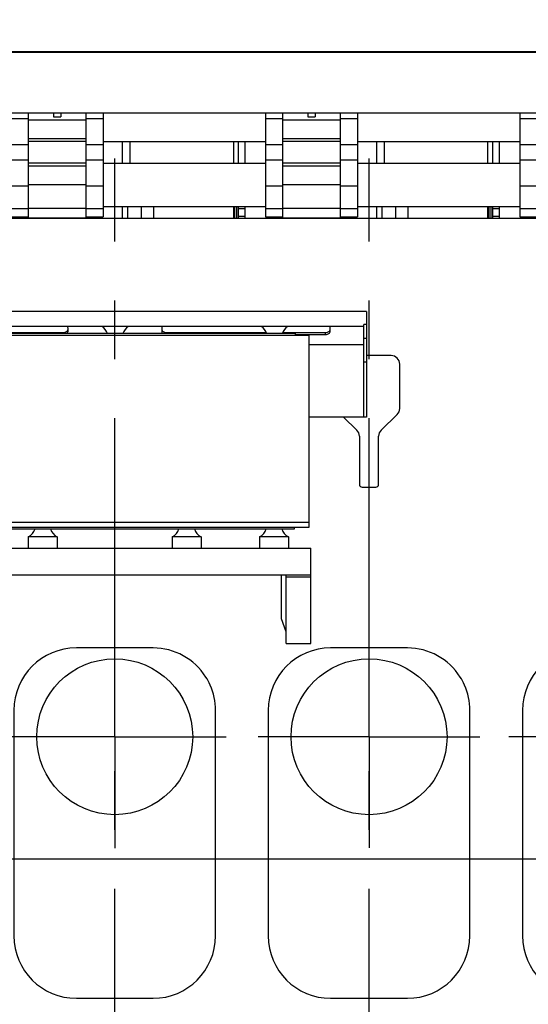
# Model space of a CAD drawing. Header units: millimetres. Extents: x 0 to 1189, y 0 to 841.
# Tile 63 of 136: x 471 to 514, y 593 to 675. Entities that reach past the tile are written whole.
import ezdxf
from ezdxf.enums import TextEntityAlignment as Align

# ---------------------------------------------------------------- set-up
doc = ezdxf.new("R2010")
doc.units = ezdxf.units.MM
doc.header["$LTSCALE"] = 65.395
doc.linetypes.add('CENTER', pattern=[0.6, 0.375, -0.075, 0.075, -0.075])
doc.layers.get('0').update_dxf_attribs({"linetype": 'CONTINUOUS'})
for name, color, linetype in [('0006_994800_80_SIMPLE1_X_PBL165', 7, 'CONTINUOUS'), ('1907_060000_TLKGS_KGS_V_ABL4', 7, 'CONTINUOUS'), ('1907_061000_TLKGS_KGS_V_ABL34', 7, 'CONTINUOUS'), ('1907_765000_04_SIMPLE_A_ABL122', 7, 'CONTINUOUS'), ('1907_884500_18_SIMPLE1_A#AF0_ABL162', 7, 'CONTINUOUS'), ('1907_884500_18_SIMPLE1_T1_A_PBL164', 7, 'CONTINUOUS'), ('1907_884500_18_SIMPLE1_T2_A_PBL163', 7, 'CONTINUOUS'), ('1937_150000_00_SKL_PBL161', 7, 'CONTINUOUS'), ('1997_000000_TLKGS_MARKETING_ABL3', 7, 'CONTINUOUS'), ('1997_030000_TLKGS_V_ABL10', 7, 'CONTINUOUS'), ('1997_100000_TLKGS_V_ABL132', 7, 'CONTINUOUS'), ('1997_111000_12_SIMPLE1_D_ABL135', 7, 'CONTINUOUS'), ('1997_111000_12_SIMPLE1_T1_D_PBL136', 7, 'CONTINUOUS'), ('1997_111000_12_SIMPLE1_T2_D_PBL166', 7, 'CONTINUOUS'), ('1997_111000_12_SIMPLE1_T2_D_PBL175', 7, 'CONTINUOUS'), ('1997_111000_12_SIMPLE1_T2_D_PBL184', 7, 'CONTINUOUS'), ('1997_111200_08_SIMPLE1_A_ABL140', 7, 'CONTINUOUS'), ('1997_111200_08_SIMPLE1_T6_A_PBL168', 7, 'CONTINUOUS'), ('1997_111200_08_SIMPLE1_T6_A_PBL177', 7, 'CONTINUOUS'), ('1997_111200_08_SIMPLE1_T6_A_PBL186', 7, 'CONTINUOUS'), ('1997_171000_05_SIMPLE1_A_ABL247', 7, 'CONTINUOUS'), ('1997_171000_05_SIMPLE1_T1_A_PBL250', 7, 'CONTINUOUS'), ('1997_700000_TLKGS_V_ABL16', 7, 'CONTINUOUS'), ('1997_727000_11_SIMPLE1_B_ABL17', 7, 'CONTINUOUS'), ('1997_727000_11_SIMPLE1_T1_B_PBL18', 7, 'CONTINUOUS'), ('1997_800000_TLKGS_V_ABL11', 7, 'CONTINUOUS'), ('1997_832000_08_SIMPLE1_T2_X_PBL169', 7, 'CONTINUOUS'), ('1997_832000_08_SIMPLE1_T2_X_PBL178', 7, 'CONTINUOUS'), ('1997_832000_08_SIMPLE1_T3_X_PBL167', 7, 'CONTINUOUS'), ('1997_832000_08_SIMPLE1_T3_X_PBL172', 7, 'CONTINUOUS'), ('1997_832000_08_SIMPLE1_T3_X_PBL176', 7, 'CONTINUOUS'), ('1997_832000_08_SIMPLE1_T3_X_PBL181', 7, 'CONTINUOUS'), ('1997_832000_08_SIMPLE1_T3_X_PBL185', 7, 'CONTINUOUS'), ('1997_832000_08_SIMPLE1_T5_X_PBL252', 7, 'CONTINUOUS'), ('1997_832000_08_SIMPLE1_T5_X_PBL253', 7, 'CONTINUOUS'), ('1997_832000_08_SIMPLE1_X_ABL154', 7, 'CONTINUOUS'), ('9M32C_GENSET_GENERATOR_ABL206', 7, 'CONTINUOUS'), ('9M32C_GENSET_GENERATOR_T1_PBL207', 7, 'CONTINUOUS'), ('new_view_9_VBL0', 7, 'CONTINUOUS')]:
    doc.layers.add(name, color=color, linetype=linetype)
doc.styles.get("Standard").update_dxf_attribs({"font": 'txt', "width": 0.6})
doc.dimstyles.new('DIMSTYLE_1', dxfattribs={"dimtxt": 3.5, "dimasz": 3.5, "dimexe": 1.8, "dimexo": 0, "dimgap": 0.875, "dimtad": 1, "dimdec": 0, "dimlfac": 25, "dimdsep": 46, "dimtxsty": 'Standard', "dimblk": '_FILLED', "dimblk1": '_FILLED', "dimblk2": '_FILLED', "dimcen": 0.09, "dimadec": 0, "dimazin": 0, "dimtp": 2, "dimtm": 2, "dimtfac": 1, "dimtdec": 0, "dimtofl": 0, "dimtmove": 0, "dimatfit": 3, "dimldrblk": '_FILLED', "dimfxl": 1, "dimtolj": 1, "dimarcsym": 0})

# ---------------------------------------------------------------- blocks, each defined once
blk = doc.blocks.new('_FILLED')
at = {"color": 0, "linetype": 'ByBlock'}
blk.add_solid([(0, 0), (-1, 0.167), (-1, -0.167)], dxfattribs=at)
blk = doc.blocks.new('*D1')
at = {"color": 2, "linetype": 'Continuous'}
for p, q in [((357.238, 723.539), (345.438, 723.539)), ((347.238, 723.539), (347.238, 664.16)), ((347.238, 604.78), (347.238, 664.16)), ((705.412, 604.78), (345.438, 604.78))]:
    blk.add_line(p, q, dxfattribs=at)
at = {"color": 2, "linetype": 'Continuous', "xscale": 3.5, "yscale": 3.5, "zscale": 3.5}
for p, rotation in [((347.238, 723.539), 90), ((347.238, 604.78), 270)]:
    blk.add_blockref('_FILLED', p, dxfattribs=dict(at, rotation=rotation))
at = {"color": 2, "linetype": 'Continuous', "width": 0.690476}
blk.add_text('2969', height=3.5, rotation=90, dxfattribs=at).set_placement((346.363, 664.16), align=Align.CENTER)
blk = doc.blocks.new('*D2')
at = {"color": 2, "linetype": 'Continuous'}
for p, q in [((374.358, 725.748), (374.358, 739.096)), ((627.737, 663.175), (627.737, 739.096)), ((374.358, 737.296), (501.048, 737.296)), ((627.737, 737.296), (501.048, 737.296))]:
    blk.add_line(p, q, dxfattribs=at)
at = {"color": 2, "linetype": 'Continuous', "xscale": 3.5, "yscale": 3.5, "zscale": 3.5, "rotation": 180}
blk.add_blockref('_FILLED', (374.358, 737.296), dxfattribs=at)
at = {"color": 2, "linetype": 'Continuous', "xscale": 3.5, "yscale": 3.5, "zscale": 3.5}
blk.add_blockref('_FILLED', (627.737, 737.296), dxfattribs=at)
at = {"color": 2, "linetype": 'Continuous', "width": 0.636905}
blk.add_text('6335', height=3.5, dxfattribs=at).set_placement((501.048, 738.171), align=Align.CENTER)
blk = doc.blocks.new('1937_150000_00_SKL_PBL161', base_point=(511.137, 620.48))
at = {"layer": '1937_150000_00_SKL_PBL161', "color": 2, "linetype": 'CENTER'}
for p, q in [((479.337, 577.78), (479.337, 663.18)), ((500.537, 577.78), (500.537, 663.18))]:
    blk.add_line(p, q, dxfattribs=at)
blk = doc.blocks.new('1907_765000_04_SIMPLE_A_ABL122', base_point=(494.537, 620.48))
at = {"layer": '1937_150000_00_SKL_PBL161'}
blk.add_blockref('1937_150000_00_SKL_PBL161', (511.137, 620.48), dxfattribs=at)
blk = doc.blocks.new('1907_061000_TLKGS_KGS_V_ABL34', base_point=(485.877, 620.48))
at = {"layer": '1907_765000_04_SIMPLE_A_ABL122'}
blk.add_blockref('1907_765000_04_SIMPLE_A_ABL122', (494.537, 620.48), dxfattribs=at)
blk = doc.blocks.new('1907_060000_TLKGS_KGS_V_ABL4', base_point=(462.677, 648.642))
at = {"layer": '1907_061000_TLKGS_KGS_V_ABL34'}
blk.add_blockref('1907_061000_TLKGS_KGS_V_ABL34', (485.877, 620.48), dxfattribs=at)
blk = doc.blocks.new('1997_832000_08_SIMPLE1_T3_X_PBL167', base_point=(471.417, 662.642))
at = {"layer": '1997_832000_08_SIMPLE1_T3_X_PBL167', "color": 7, "linetype": 'Continuous'}
for p, q in [((470.697, 666.983), (470.697, 658.3)), ((472.137, 666.488), (472.137, 664.82)), ((472.137, 662.536), (472.137, 660.872)), ((470.697, 658.3), (472.137, 658.3))]:
    blk.add_line(p, q, dxfattribs=at)
at = {"layer": '1997_832000_08_SIMPLE1_T3_X_PBL167', "color": 9, "linetype": 'Continuous'}
for p, q in [((472.137, 666.488), (470.697, 666.488)), ((472.137, 664.315), (470.697, 664.315)), ((472.137, 663.045), (470.697, 663.045)), ((472.137, 660.872), (470.697, 660.872)), ((472.137, 658.99), (470.697, 658.99))]:
    blk.add_line(p, q, dxfattribs=at)
blk = doc.blocks.new('1997_832000_08_SIMPLE1_T2_X_PBL169', base_point=(474.537, 662.582))
at = {"layer": '1997_832000_08_SIMPLE1_T2_X_PBL169', "color": 7, "linetype": 'Continuous'}
for p, q in [((472.137, 666.983), (472.137, 662.536)), ((474.237, 666.983), (474.237, 666.635)), ((474.237, 666.635), (474.837, 666.635)), ((474.837, 666.983), (474.837, 666.635)), ((476.937, 666.983), (476.937, 662.536)), ((472.137, 661.528), (472.137, 658.18)), ((476.937, 661.528), (476.937, 658.18)), ((472.137, 658.216), (476.937, 658.216))]:
    blk.add_line(p, q, dxfattribs=at)
at = {"layer": '1997_832000_08_SIMPLE1_T2_X_PBL169', "color": 9, "linetype": 'Continuous'}
for p, q in [((476.937, 666.38), (472.137, 666.38)), ((476.937, 664.82), (472.137, 664.82)), ((476.937, 664.58), (472.137, 664.58)), ((476.937, 662.776), (472.137, 662.776)), ((476.937, 662.536), (472.137, 662.536)), ((476.937, 660.976), (472.137, 660.976)), ((476.937, 659.016), (472.137, 659.016))]:
    blk.add_line(p, q, dxfattribs=at)
blk = doc.blocks.new('1997_832000_08_SIMPLE1_T3_X_PBL172', base_point=(477.657, 662.642))
at = {"layer": '1997_832000_08_SIMPLE1_T3_X_PBL172', "color": 7, "linetype": 'Continuous'}
for p, q in [((476.937, 666.488), (476.937, 664.82)), ((478.377, 666.983), (478.377, 658.3)), ((476.937, 662.536), (476.937, 660.872)), ((476.937, 658.3), (478.377, 658.3))]:
    blk.add_line(p, q, dxfattribs=at)
at = {"layer": '1997_832000_08_SIMPLE1_T3_X_PBL172', "color": 9, "linetype": 'Continuous'}
for p, q in [((478.377, 666.488), (476.937, 666.488)), ((478.377, 664.315), (476.937, 664.315)), ((478.377, 663.045), (476.937, 663.045)), ((478.377, 660.872), (476.937, 660.872)), ((478.377, 658.99), (476.937, 658.99))]:
    blk.add_line(p, q, dxfattribs=at)
blk = doc.blocks.new('1997_832000_08_SIMPLE1_T3_X_PBL176', base_point=(492.617, 662.642))
at = {"layer": '1997_832000_08_SIMPLE1_T3_X_PBL176', "color": 7, "linetype": 'Continuous'}
for p, q in [((491.897, 666.983), (491.897, 658.3)), ((493.337, 666.488), (493.337, 664.82)), ((493.337, 662.536), (493.337, 660.872)), ((491.897, 658.3), (493.337, 658.3))]:
    blk.add_line(p, q, dxfattribs=at)
at = {"layer": '1997_832000_08_SIMPLE1_T3_X_PBL176', "color": 9, "linetype": 'Continuous'}
for p, q in [((493.337, 666.488), (491.897, 666.488)), ((493.337, 664.315), (491.897, 664.315)), ((493.337, 663.045), (491.897, 663.045)), ((493.337, 660.872), (491.897, 660.872)), ((493.337, 658.99), (491.897, 658.99))]:
    blk.add_line(p, q, dxfattribs=at)
blk = doc.blocks.new('1997_832000_08_SIMPLE1_T2_X_PBL178', base_point=(495.737, 662.582))
at = {"layer": '1997_832000_08_SIMPLE1_T2_X_PBL178', "color": 7, "linetype": 'Continuous'}
for p, q in [((493.337, 666.983), (493.337, 662.536)), ((495.437, 666.983), (495.437, 666.635)), ((495.437, 666.635), (496.037, 666.635)), ((496.037, 666.983), (496.037, 666.635)), ((498.137, 666.983), (498.137, 662.536)), ((493.337, 661.528), (493.337, 658.18)), ((498.137, 661.528), (498.137, 658.18)), ((493.337, 658.216), (498.137, 658.216))]:
    blk.add_line(p, q, dxfattribs=at)
at = {"layer": '1997_832000_08_SIMPLE1_T2_X_PBL178', "color": 9, "linetype": 'Continuous'}
for p, q in [((498.137, 666.38), (493.337, 666.38)), ((498.137, 664.82), (493.337, 664.82)), ((498.137, 664.58), (493.337, 664.58)), ((498.137, 662.776), (493.337, 662.776)), ((498.137, 662.536), (493.337, 662.536)), ((498.137, 660.976), (493.337, 660.976)), ((498.137, 659.016), (493.337, 659.016))]:
    blk.add_line(p, q, dxfattribs=at)
blk = doc.blocks.new('1997_832000_08_SIMPLE1_T3_X_PBL181', base_point=(498.857, 662.642))
at = {"layer": '1997_832000_08_SIMPLE1_T3_X_PBL181', "color": 7, "linetype": 'Continuous'}
for p, q in [((498.137, 666.488), (498.137, 664.82)), ((499.577, 666.983), (499.577, 658.3)), ((498.137, 662.536), (498.137, 660.872)), ((498.137, 658.3), (499.577, 658.3))]:
    blk.add_line(p, q, dxfattribs=at)
at = {"layer": '1997_832000_08_SIMPLE1_T3_X_PBL181', "color": 9, "linetype": 'Continuous'}
for p, q in [((499.577, 666.488), (498.137, 666.488)), ((499.577, 664.315), (498.137, 664.315)), ((499.577, 663.045), (498.137, 663.045)), ((499.577, 660.872), (498.137, 660.872)), ((499.577, 658.99), (498.137, 658.99))]:
    blk.add_line(p, q, dxfattribs=at)
blk = doc.blocks.new('1997_832000_08_SIMPLE1_T3_X_PBL185', base_point=(513.817, 662.642))
at = {"layer": '1997_832000_08_SIMPLE1_T3_X_PBL185', "color": 7, "linetype": 'Continuous'}
for p, q in [((513.097, 666.983), (513.097, 658.3)), ((514.537, 666.488), (514.537, 664.82)), ((514.537, 662.536), (514.537, 660.872)), ((513.097, 658.3), (514.537, 658.3))]:
    blk.add_line(p, q, dxfattribs=at)
at = {"layer": '1997_832000_08_SIMPLE1_T3_X_PBL185', "color": 9, "linetype": 'Continuous'}
for p, q in [((514.537, 666.488), (513.097, 666.488)), ((514.537, 664.315), (513.097, 664.315)), ((514.537, 663.045), (513.097, 663.045)), ((514.537, 660.872), (513.097, 660.872)), ((514.537, 658.99), (513.097, 658.99))]:
    blk.add_line(p, q, dxfattribs=at)
blk = doc.blocks.new('1997_832000_08_SIMPLE1_T5_X_PBL252', base_point=(538.137, 660.98))
at = {"layer": '1997_832000_08_SIMPLE1_T5_X_PBL252', "color": 7, "linetype": 'Continuous'}
for p, q in [((478.377, 662.78), (491.897, 662.78)), ((499.577, 662.78), (513.097, 662.78)), ((478.377, 659.18), (491.897, 659.18)), ((499.577, 659.18), (513.097, 659.18))]:
    blk.add_line(p, q, dxfattribs=at)
blk = doc.blocks.new('1997_832000_08_SIMPLE1_T5_X_PBL253', base_point=(538.137, 664.58))
at = {"layer": '1997_832000_08_SIMPLE1_T5_X_PBL253', "color": 7, "linetype": 'Continuous'}
for p, q in [((478.377, 664.58), (491.897, 664.58)), ((499.577, 664.58), (513.097, 664.58))]:
    blk.add_line(p, q, dxfattribs=at)
blk = doc.blocks.new('1997_832000_08_SIMPLE1_X_ABL154', base_point=(538.137, 662.582))
at = {"layer": '1997_832000_08_SIMPLE1_T2_X_PBL169'}
blk.add_blockref('1997_832000_08_SIMPLE1_T2_X_PBL169', (474.537, 662.582), dxfattribs=at)
at = {"layer": '1997_832000_08_SIMPLE1_T2_X_PBL178'}
blk.add_blockref('1997_832000_08_SIMPLE1_T2_X_PBL178', (495.737, 662.582), dxfattribs=at)
at = {"layer": '1997_832000_08_SIMPLE1_T3_X_PBL167'}
blk.add_blockref('1997_832000_08_SIMPLE1_T3_X_PBL167', (471.417, 662.642), dxfattribs=at)
at = {"layer": '1997_832000_08_SIMPLE1_T3_X_PBL172'}
blk.add_blockref('1997_832000_08_SIMPLE1_T3_X_PBL172', (477.657, 662.642), dxfattribs=at)
at = {"layer": '1997_832000_08_SIMPLE1_T3_X_PBL176'}
blk.add_blockref('1997_832000_08_SIMPLE1_T3_X_PBL176', (492.617, 662.642), dxfattribs=at)
at = {"layer": '1997_832000_08_SIMPLE1_T3_X_PBL181'}
blk.add_blockref('1997_832000_08_SIMPLE1_T3_X_PBL181', (498.857, 662.642), dxfattribs=at)
at = {"layer": '1997_832000_08_SIMPLE1_T3_X_PBL185'}
blk.add_blockref('1997_832000_08_SIMPLE1_T3_X_PBL185', (513.817, 662.642), dxfattribs=at)
at = {"layer": '1997_832000_08_SIMPLE1_T5_X_PBL252'}
blk.add_blockref('1997_832000_08_SIMPLE1_T5_X_PBL252', (538.137, 660.98), dxfattribs=at)
at = {"layer": '1997_832000_08_SIMPLE1_T5_X_PBL253'}
blk.add_blockref('1997_832000_08_SIMPLE1_T5_X_PBL253', (538.137, 664.58), dxfattribs=at)
blk = doc.blocks.new('1907_884500_18_SIMPLE1_T2_A_PBL163', base_point=(479.351, 646.022))
at = {"layer": '1907_884500_18_SIMPLE1_T2_A_PBL163', "color": 7, "linetype": 'Continuous'}
for p, q in [((458.365, 641.624), (458.365, 650.42)), ((500.337, 650.42), (458.365, 650.42)), ((500.337, 650.42), (500.337, 641.624)), ((500.097, 649.166), (458.365, 649.166)), ((458.605, 641.624), (458.605, 649.166)), ((500.097, 641.624), (500.097, 649.336)), ((500.337, 649.336), (500.097, 649.336)), ((461.419, 648.757), (461.419, 649.068)), ((465.429, 648.644), (461.819, 648.644)), ((464.377, 648.474), (461.819, 648.474)), ((464.377, 648.58), (464.377, 648.44)), ((494.377, 648.58), (464.377, 648.58)), ((475.019, 648.644), (466.766, 648.644)), ((475.419, 649.068), (475.419, 648.757)), ((483.283, 648.757), (483.283, 649.068)), ((491.989, 648.644), (483.683, 648.644)), ((496.883, 648.644), (493.326, 648.644)), ((494.377, 648.58), (494.377, 648.44)), ((496.883, 648.474), (494.377, 648.474)), ((497.283, 649.068), (497.283, 648.757)), ((458.365, 648.166), (458.605, 648.166)), ((463.551, 647.645), (458.605, 647.645)), ((500.097, 647.645), (495.551, 647.645)), ((500.337, 648.166), (500.097, 648.166)), ((458.365, 646.194), (458.605, 646.194)), ((500.337, 646.194), (500.097, 646.194)), ((458.365, 641.624), (463.551, 641.624)), ((500.337, 641.624), (495.551, 641.624))]:
    blk.add_line(p, q, dxfattribs=at)
at = {"layer": '1907_884500_18_SIMPLE1_T2_A_PBL163', "color": 9, "linetype": 'Continuous'}
for p, q in [((461.819, 648.644), (461.819, 648.474)), ((475.019, 648.644), (475.019, 648.58)), ((483.683, 648.644), (483.683, 648.58)), ((496.883, 648.644), (496.883, 648.474))]:
    blk.add_line(p, q, dxfattribs=at)
at = {"layer": '1907_884500_18_SIMPLE1_T2_A_PBL163', "color": 7, "linetype": 'Continuous'}
for centre, start, end in [((464.326, 648.18), 19.46991, 56.10176), ((467.869, 648.18), 123.89824, 160.53009), ((477.606, 648.18), 19.46991, 56.10176), ((481.149, 648.18), 123.89824, 160.53009), ((490.886, 648.18), 19.46991, 56.10176), ((494.429, 648.18), 123.89824, 160.53009)]:
    blk.add_arc(centre, 1.2, start, end, dxfattribs=at)
for points in [[(461.419, 649.068), (461.419, 649.102), (461.429, 649.136), (461.444, 649.166)], [(475.394, 649.166), (475.41, 649.136), (475.419, 649.102), (475.419, 649.068)], [(483.283, 649.068), (483.283, 649.102), (483.293, 649.136), (483.308, 649.166)], [(497.258, 649.166), (497.274, 649.136), (497.283, 649.102), (497.283, 649.068)]]:
    blk.add_open_spline(points, degree=3, dxfattribs=at)
for points, knots in [([(461.819, 648.644), (461.768, 648.644), (461.668, 648.657), (461.537, 648.716), (461.444, 648.808), (461.419, 648.889), (461.419, 648.926)], [0, 0, 0, 0, 0.28797, 0.555344, 0.790533, 1, 1, 1, 1]), ([(461.819, 648.474), (461.768, 648.474), (461.668, 648.487), (461.537, 648.547), (461.444, 648.639), (461.419, 648.719), (461.419, 648.757)], [0, 0, 0, 0, 0.28797, 0.555344, 0.790533, 1, 1, 1, 1]), ([(475.419, 648.926), (475.419, 648.889), (475.395, 648.808), (475.302, 648.716), (475.171, 648.657), (475.071, 648.644), (475.019, 648.644)], [0, 0, 0, 0, 0.209467, 0.444656, 0.71203, 1, 1, 1, 1]), ([(475.419, 648.757), (475.419, 648.741), (475.411, 648.673), (475.369, 648.613), (475.331, 648.579)], [0, 0, 0, 0, 0.237997, 1, 1, 1, 1]), ([(483.683, 648.644), (483.632, 648.644), (483.532, 648.657), (483.401, 648.716), (483.308, 648.808), (483.283, 648.889), (483.283, 648.926)], [0, 0, 0, 0, 0.28797, 0.555344, 0.790533, 1, 1, 1, 1]), ([(483.372, 648.579), (483.358, 648.591), (483.311, 648.639), (483.283, 648.708), (483.283, 648.757)], [0, 0, 0, 0, 0.272206, 1, 1, 1, 1]), ([(497.283, 648.926), (497.283, 648.889), (497.259, 648.808), (497.166, 648.716), (497.035, 648.657), (496.935, 648.644), (496.883, 648.644)], [0, 0, 0, 0, 0.209467, 0.444656, 0.71203, 1, 1, 1, 1]), ([(497.283, 648.757), (497.283, 648.719), (497.259, 648.639), (497.166, 648.547), (497.035, 648.487), (496.935, 648.474), (496.883, 648.474)], [0, 0, 0, 0, 0.209467, 0.444656, 0.71203, 1, 1, 1, 1])]:
    blk.add_open_spline(points, degree=3, knots=knots, dxfattribs=at)
blk = doc.blocks.new('1907_884500_18_SIMPLE1_T1_A_PBL164', base_point=(479.337, 627.73))
at = {"layer": '1907_884500_18_SIMPLE1_T1_A_PBL164', "color": 7, "linetype": 'Continuous'}
for p, q in [((464.337, 632.296), (464.337, 632.44)), ((464.337, 632.296), (494.337, 632.296)), ((494.337, 632.296), (494.337, 632.44)), ((464.857, 631.641), (464.857, 630.696)), ((467.257, 631.641), (464.857, 631.641)), ((467.257, 631.641), (467.257, 630.696)), ((472.137, 631.641), (472.137, 630.696)), ((474.537, 631.641), (472.137, 631.641)), ((474.537, 631.641), (474.537, 630.696)), ((484.137, 631.641), (484.137, 630.696)), ((486.537, 631.641), (484.137, 631.641)), ((486.537, 631.641), (486.537, 630.696)), ((491.417, 631.641), (491.417, 630.696)), ((493.817, 631.641), (491.417, 631.641)), ((493.817, 631.641), (493.817, 630.696)), ((462.977, 622.763), (462.977, 630.696)), ((462.977, 630.696), (495.697, 630.696)), ((495.697, 622.763), (495.697, 630.696)), ((462.977, 628.482), (495.697, 628.482)), ((465.031, 628.279), (462.977, 628.279)), ((465.031, 622.763), (465.031, 628.482)), ((465.431, 628.482), (465.431, 624.734)), ((493.243, 624.814), (493.243, 628.482)), ((493.643, 622.763), (493.643, 628.482)), ((495.697, 628.279), (493.643, 628.279)), ((465.431, 624.734), (465.031, 623.635)), ((493.643, 623.715), (493.243, 624.814)), ((462.977, 622.763), (465.031, 622.763)), ((493.643, 622.763), (495.697, 622.763))]:
    blk.add_line(p, q, dxfattribs=at)
for centre, start, end in [((464.286, 632.696), 298.43394, 340.52927), ((467.829, 632.696), 199.47073, 241.56606), ((471.566, 632.696), 298.43394, 340.52927), ((475.109, 632.696), 199.47073, 241.56606), ((483.566, 632.696), 298.43394, 340.52927), ((487.109, 632.696), 199.47073, 241.56606), ((490.846, 632.696), 298.43394, 340.52927), ((494.389, 632.696), 199.47073, 241.56606)]:
    blk.add_arc(centre, 1.2, start, end, dxfattribs=at)
blk = doc.blocks.new('0006_994800_80_SIMPLE1_X_PBL165', base_point=(479.551, 640.44))
at = {"layer": '0006_994800_80_SIMPLE1_X_PBL165', "color": 7, "linetype": 'Continuous'}
for p, q in [((463.551, 632.44), (463.551, 648.44)), ((463.551, 648.44), (495.551, 648.44)), ((495.551, 632.44), (495.551, 648.44)), ((495.551, 632.84), (463.551, 632.84)), ((463.551, 632.44), (495.551, 632.44))]:
    blk.add_line(p, q, dxfattribs=at)
blk = doc.blocks.new('1907_884500_18_SIMPLE1_A#AF0_ABL162', base_point=(542.951, 636.592))
at = {"layer": '0006_994800_80_SIMPLE1_X_PBL165'}
blk.add_blockref('0006_994800_80_SIMPLE1_X_PBL165', (479.551, 640.44), dxfattribs=at)
at = {"layer": '1907_884500_18_SIMPLE1_T1_A_PBL164'}
blk.add_blockref('1907_884500_18_SIMPLE1_T1_A_PBL164', (479.337, 627.73), dxfattribs=at)
at = {"layer": '1907_884500_18_SIMPLE1_T2_A_PBL163'}
blk.add_blockref('1907_884500_18_SIMPLE1_T2_A_PBL163', (479.351, 646.022), dxfattribs=at)
blk = doc.blocks.new('1997_800000_TLKGS_V_ABL11', base_point=(504.437, 643.28))
at = {"layer": '1907_884500_18_SIMPLE1_A#AF0_ABL162'}
blk.add_blockref('1907_884500_18_SIMPLE1_A#AF0_ABL162', (542.951, 636.592), dxfattribs=at)
at = {"layer": '1997_832000_08_SIMPLE1_X_ABL154'}
blk.add_blockref('1997_832000_08_SIMPLE1_X_ABL154', (538.137, 662.582), dxfattribs=at)
blk = doc.blocks.new('1997_727000_11_SIMPLE1_T1_B_PBL18', base_point=(514.607, 686.265))
at = {"layer": '1997_727000_11_SIMPLE1_T1_B_PBL18', "color": 7, "linetype": 'Continuous'}
for p, q in [((446.54, 672.102), (642.577, 672.102)), ((446.54, 666.983), (642.577, 666.983))]:
    blk.add_line(p, q, dxfattribs=at)
at = {"layer": '1997_727000_11_SIMPLE1_T1_B_PBL18', "color": 9, "linetype": 'Continuous'}
blk.add_line((446.54, 672.027), (642.577, 672.027), dxfattribs=at)
blk = doc.blocks.new('1997_727000_11_SIMPLE1_B_ABL17', base_point=(514.607, 686.265))
at = {"layer": '1997_727000_11_SIMPLE1_T1_B_PBL18'}
blk.add_blockref('1997_727000_11_SIMPLE1_T1_B_PBL18', (514.607, 686.265), dxfattribs=at)
blk = doc.blocks.new('1997_700000_TLKGS_V_ABL16', base_point=(514.607, 686.265))
at = {"layer": '1997_727000_11_SIMPLE1_B_ABL17'}
blk.add_blockref('1997_727000_11_SIMPLE1_B_ABL17', (514.607, 686.265), dxfattribs=at)
blk = doc.blocks.new('1997_111000_12_SIMPLE1_T1_D_PBL136', base_point=(544.737, 620.486))
at = {"layer": '1997_111000_12_SIMPLE1_T1_D_PBL136', "color": 7, "linetype": 'Continuous'}
for p, q in [((652.217, 658.18), (436.337, 658.18)), ((502.377, 646.742), (500.337, 646.742)), ((503.097, 642.342), (503.097, 646.022)), ((501.555, 640.538), (502.879, 641.825)), ((498.403, 641.624), (499.519, 640.538)), ((499.737, 640.022), (499.737, 636.022)), ((501.337, 636.022), (501.337, 640.022)), ((499.977, 635.782), (501.097, 635.782))]:
    blk.add_line(p, q, dxfattribs=at)
for centre, radius, start, end in [((502.377, 646.022), 0.72, 0, 90), ((502.377, 642.342), 0.72, 314.204, 360), ((499.017, 640.022), 0.72, 0, 45.796), ((502.057, 640.022), 0.72, 134.204, 180), ((499.977, 636.022), 0.24, 180, 270), ((501.097, 636.022), 0.24, 270, 360)]:
    blk.add_arc(centre, radius, start, end, dxfattribs=at)
blk = doc.blocks.new('1997_111000_12_SIMPLE1_T2_D_PBL166', base_point=(479.337, 661.38))
at = {"layer": '1997_111000_12_SIMPLE1_T2_D_PBL166', "color": 7, "linetype": 'Continuous'}
for p, q in [((469.017, 662.78), (469.017, 664.58)), ((480.617, 662.78), (480.617, 664.58)), ((489.257, 662.78), (489.257, 664.58)), ((489.657, 662.78), (489.657, 664.58)), ((469.017, 658.18), (469.017, 659.18)), ((480.393, 659.18), (480.393, 658.18)), ((482.614, 658.18), (482.614, 659.18)), ((489.257, 658.18), (489.257, 659.18)), ((489.481, 659.18), (489.481, 658.18)), ((489.657, 658.18), (489.657, 659.18)), ((471.491, 658.18), (471.491, 658.3)), ((477.817, 658.18), (477.817, 658.3))]:
    blk.add_line(p, q, dxfattribs=at)
at = {"layer": '1997_111000_12_SIMPLE1_T2_D_PBL166', "color": 9, "linetype": 'Continuous'}
for p, q in [((480.001, 662.78), (480.001, 664.58)), ((480.001, 658.18), (480.001, 659.18)), ((481.569, 658.18), (481.569, 659.18)), ((489.36, 658.18), (489.36, 659.18))]:
    blk.add_line(p, q, dxfattribs=at)
blk = doc.blocks.new('1997_111000_12_SIMPLE1_T2_D_PBL175', base_point=(500.537, 661.38))
at = {"layer": '1997_111000_12_SIMPLE1_T2_D_PBL175', "color": 7, "linetype": 'Continuous'}
for p, q in [((490.217, 662.78), (490.217, 664.58)), ((501.817, 662.78), (501.817, 664.58)), ((510.457, 662.78), (510.457, 664.58)), ((510.857, 662.78), (510.857, 664.58)), ((490.217, 658.18), (490.217, 659.18)), ((501.593, 659.18), (501.593, 658.18)), ((503.814, 658.18), (503.814, 659.18)), ((510.457, 658.18), (510.457, 659.18)), ((510.681, 659.18), (510.681, 658.18)), ((510.857, 658.18), (510.857, 659.18)), ((492.691, 658.18), (492.691, 658.3)), ((499.017, 658.18), (499.017, 658.3))]:
    blk.add_line(p, q, dxfattribs=at)
at = {"layer": '1997_111000_12_SIMPLE1_T2_D_PBL175', "color": 9, "linetype": 'Continuous'}
for p, q in [((501.201, 662.78), (501.201, 664.58)), ((501.201, 658.18), (501.201, 659.18)), ((502.769, 658.18), (502.769, 659.18)), ((510.56, 658.18), (510.56, 659.18))]:
    blk.add_line(p, q, dxfattribs=at)
blk = doc.blocks.new('1997_111000_12_SIMPLE1_T2_D_PBL184', base_point=(521.737, 661.38))
at = {"layer": '1997_111000_12_SIMPLE1_T2_D_PBL184', "color": 7, "linetype": 'Continuous'}
for p, q in [((511.417, 662.78), (511.417, 664.58)), ((523.017, 662.78), (523.017, 664.58)), ((531.657, 662.78), (531.657, 664.58)), ((532.057, 662.78), (532.057, 664.58)), ((511.417, 658.18), (511.417, 659.18)), ((522.793, 659.18), (522.793, 658.18)), ((525.014, 658.18), (525.014, 659.18)), ((531.657, 658.18), (531.657, 659.18)), ((531.881, 659.18), (531.881, 658.18)), ((532.057, 658.18), (532.057, 659.18)), ((513.891, 658.18), (513.891, 658.3)), ((520.217, 658.18), (520.217, 658.3))]:
    blk.add_line(p, q, dxfattribs=at)
at = {"layer": '1997_111000_12_SIMPLE1_T2_D_PBL184', "color": 9, "linetype": 'Continuous'}
for p, q in [((522.401, 662.78), (522.401, 664.58)), ((522.401, 658.18), (522.401, 659.18)), ((523.969, 658.18), (523.969, 659.18)), ((531.76, 658.18), (531.76, 659.18))]:
    blk.add_line(p, q, dxfattribs=at)
blk = doc.blocks.new('1997_111000_12_SIMPLE1_D_ABL135', base_point=(544.737, 622.382))
at = {"layer": '1997_111000_12_SIMPLE1_T1_D_PBL136'}
blk.add_blockref('1997_111000_12_SIMPLE1_T1_D_PBL136', (544.737, 620.486), dxfattribs=at)
at = {"layer": '1997_111000_12_SIMPLE1_T2_D_PBL166'}
blk.add_blockref('1997_111000_12_SIMPLE1_T2_D_PBL166', (479.337, 661.38), dxfattribs=at)
at = {"layer": '1997_111000_12_SIMPLE1_T2_D_PBL175'}
blk.add_blockref('1997_111000_12_SIMPLE1_T2_D_PBL175', (500.537, 661.38), dxfattribs=at)
at = {"layer": '1997_111000_12_SIMPLE1_T2_D_PBL184'}
blk.add_blockref('1997_111000_12_SIMPLE1_T2_D_PBL184', (521.737, 661.38), dxfattribs=at)
blk = doc.blocks.new('1997_111200_08_SIMPLE1_T6_A_PBL168', base_point=(479.34, 608.73))
at = {"layer": '1997_111200_08_SIMPLE1_T6_A_PBL168', "color": 2, "linetype": 'CENTER'}
for q in [(479.34, 624.28), (470.04, 614.98), (479.34, 605.68), (488.641, 614.98)]:
    blk.add_line((479.34, 614.98), q, dxfattribs=at)
at = {"layer": '1997_111200_08_SIMPLE1_T6_A_PBL168', "color": 7, "linetype": 'Continuous'}
for p, q in [((482.54, 622.38), (476.14, 622.38)), ((470.94, 617.18), (470.94, 598.38)), ((487.74, 598.38), (487.74, 617.176)), ((476.14, 593.18), (482.54, 593.18))]:
    blk.add_line(p, q, dxfattribs=at)
blk.add_circle((479.34, 614.98), 6.5, dxfattribs=at)
for centre, radius, start, end in [((476.14, 617.18), 5.2, 90, 180), ((482.54, 617.18), 5.2, 32.29707, 90), ((482.583, 617.203), 5.152, 23.90049, 32.33615), ((482.524, 617.176), 5.217, 0, 23.90049), ((476.14, 598.38), 5.2, 180, 270), ((482.54, 598.38), 5.2, 270, 360)]:
    blk.add_arc(centre, radius, start, end, dxfattribs=at)
blk = doc.blocks.new('1997_111200_08_SIMPLE1_T6_A_PBL177', base_point=(500.54, 608.702))
at = {"layer": '1997_111200_08_SIMPLE1_T6_A_PBL177', "color": 2, "linetype": 'CENTER'}
for q in [(500.54, 624.225), (491.295, 614.98), (500.54, 605.735), (509.785, 614.98)]:
    blk.add_line((500.54, 614.98), q, dxfattribs=at)
at = {"layer": '1997_111200_08_SIMPLE1_T6_A_PBL177', "color": 7, "linetype": 'Continuous'}
for p, q in [((503.74, 622.38), (497.34, 622.38)), ((492.14, 617.18), (492.14, 598.38)), ((508.94, 598.38), (508.94, 617.176)), ((497.34, 593.18), (503.74, 593.18))]:
    blk.add_line(p, q, dxfattribs=at)
blk.add_circle((500.54, 614.98), 6.5, dxfattribs=at)
for centre, radius, start, end in [((497.34, 617.18), 5.2, 90, 180), ((503.74, 617.18), 5.2, 32.29707, 90), ((503.783, 617.203), 5.152, 23.90049, 32.33615), ((503.723, 617.176), 5.217, 0, 23.90049), ((497.34, 598.38), 5.2, 180, 270), ((503.74, 598.38), 5.2, 270, 360)]:
    blk.add_arc(centre, radius, start, end, dxfattribs=at)
blk = doc.blocks.new('1997_111200_08_SIMPLE1_T6_A_PBL186', base_point=(521.74, 608.854))
at = {"layer": '1997_111200_08_SIMPLE1_T6_A_PBL186', "color": 2, "linetype": 'CENTER'}
for q in [(521.74, 624.528), (512.191, 614.98), (521.74, 605.432), (531.288, 614.98)]:
    blk.add_line((521.74, 614.98), q, dxfattribs=at)
at = {"layer": '1997_111200_08_SIMPLE1_T6_A_PBL186', "color": 7, "linetype": 'Continuous'}
for p, q in [((524.94, 622.38), (518.54, 622.38)), ((513.34, 617.18), (513.34, 598.38)), ((530.14, 598.38), (530.14, 617.176)), ((518.54, 593.18), (524.94, 593.18))]:
    blk.add_line(p, q, dxfattribs=at)
blk.add_circle((521.74, 614.98), 6.5, dxfattribs=at)
for centre, radius, start, end in [((518.54, 617.18), 5.2, 90, 180), ((524.94, 617.18), 5.2, 32.29707, 90), ((524.982, 617.203), 5.152, 23.90049, 32.33615), ((524.923, 617.176), 5.217, 0, 23.90049), ((518.54, 598.38), 5.2, 180, 270), ((524.94, 598.38), 5.2, 270, 360)]:
    blk.add_arc(centre, radius, start, end, dxfattribs=at)
blk = doc.blocks.new('1997_111200_08_SIMPLE1_A_ABL140', base_point=(538.457, 624.73))
at = {"layer": '1997_111200_08_SIMPLE1_T6_A_PBL168'}
blk.add_blockref('1997_111200_08_SIMPLE1_T6_A_PBL168', (479.34, 608.73), dxfattribs=at)
at = {"layer": '1997_111200_08_SIMPLE1_T6_A_PBL177'}
blk.add_blockref('1997_111200_08_SIMPLE1_T6_A_PBL177', (500.54, 608.702), dxfattribs=at)
at = {"layer": '1997_111200_08_SIMPLE1_T6_A_PBL186'}
blk.add_blockref('1997_111200_08_SIMPLE1_T6_A_PBL186', (521.74, 608.854), dxfattribs=at)
blk = doc.blocks.new('1997_171000_05_SIMPLE1_T1_A_PBL250', base_point=(542.519, 658.61))
at = {"layer": '1997_171000_05_SIMPLE1_T1_A_PBL250', "color": 7, "linetype": 'Continuous'}
for p, q in [((490.217, 658.98), (489.657, 658.98)), ((511.417, 658.98), (510.857, 658.98))]:
    blk.add_line(p, q, dxfattribs=at)
at = {"layer": '1997_171000_05_SIMPLE1_T1_A_PBL250', "color": 9, "linetype": 'Continuous'}
for p, q in [((490.217, 658.34), (489.657, 658.34)), ((511.417, 658.34), (510.857, 658.34))]:
    blk.add_line(p, q, dxfattribs=at)
blk = doc.blocks.new('1997_171000_05_SIMPLE1_A_ABL247', base_point=(542.979, 662.125))
at = {"layer": '1997_171000_05_SIMPLE1_T1_A_PBL250'}
blk.add_blockref('1997_171000_05_SIMPLE1_T1_A_PBL250', (542.519, 658.61), dxfattribs=at)
blk = doc.blocks.new('1997_100000_TLKGS_V_ABL132', base_point=(541.877, 632.44))
at = {"layer": '1997_111000_12_SIMPLE1_D_ABL135'}
blk.add_blockref('1997_111000_12_SIMPLE1_D_ABL135', (544.737, 622.382), dxfattribs=at)
at = {"layer": '1997_111200_08_SIMPLE1_A_ABL140'}
blk.add_blockref('1997_111200_08_SIMPLE1_A_ABL140', (538.457, 624.73), dxfattribs=at)
at = {"layer": '1997_171000_05_SIMPLE1_A_ABL247'}
blk.add_blockref('1997_171000_05_SIMPLE1_A_ABL247', (542.979, 662.125), dxfattribs=at)
blk = doc.blocks.new('1997_030000_TLKGS_V_ABL10', base_point=(520.537, 642.12))
at = {"layer": '1997_100000_TLKGS_V_ABL132'}
blk.add_blockref('1997_100000_TLKGS_V_ABL132', (541.877, 632.44), dxfattribs=at)
at = {"layer": '1997_700000_TLKGS_V_ABL16'}
blk.add_blockref('1997_700000_TLKGS_V_ABL16', (514.607, 686.265), dxfattribs=at)
at = {"layer": '1997_800000_TLKGS_V_ABL11'}
blk.add_blockref('1997_800000_TLKGS_V_ABL11', (504.437, 643.28), dxfattribs=at)
blk = doc.blocks.new('1997_000000_TLKGS_MARKETING_ABL3', base_point=(510.477, 648.642))
at = {"layer": '1907_060000_TLKGS_KGS_V_ABL4'}
blk.add_blockref('1907_060000_TLKGS_KGS_V_ABL4', (462.677, 648.642), dxfattribs=at)
at = {"layer": '1997_030000_TLKGS_V_ABL10'}
blk.add_blockref('1997_030000_TLKGS_V_ABL10', (520.537, 642.12), dxfattribs=at)
blk = doc.blocks.new('9M32C_GENSET_GENERATOR_T1_PBL207', base_point=(599.243, 632.717))
at = {"layer": '9M32C_GENSET_GENERATOR_T1_PBL207', "color": 2, "linetype": 'CENTER'}
blk.add_line((804.676, 604.78), (393.81, 604.78), dxfattribs=at)
blk = doc.blocks.new('9M32C_GENSET_GENERATOR_ABL206', base_point=(599.243, 632.717))
at = {"layer": '9M32C_GENSET_GENERATOR_T1_PBL207'}
blk.add_blockref('9M32C_GENSET_GENERATOR_T1_PBL207', (599.243, 632.717), dxfattribs=at)
blk = doc.blocks.new('NEW_VIEW_9_VBL0', base_point=(585.628, 629.264))
at = {"layer": '1997_000000_TLKGS_MARKETING_ABL3'}
blk.add_blockref('1997_000000_TLKGS_MARKETING_ABL3', (510.477, 648.642), dxfattribs=at)
at = {"layer": '9M32C_GENSET_GENERATOR_ABL206'}
blk.add_blockref('9M32C_GENSET_GENERATOR_ABL206', (599.243, 632.717), dxfattribs=at)

msp = doc.modelspace()

# ---------------------------------------------------------------- block references
at = {"layer": 'new_view_9_VBL0'}
msp.add_blockref('NEW_VIEW_9_VBL0', (585.62781, 629.26403), dxfattribs=at)

# ---------------------------------------------------------------- dimensions: what is measured, and where the dimension line sits
at = {"color": 2, "linetype": 'Continuous'}
for base, p1, p2, angle, picture, middle in [((374.35822, 737.29603), (627.7374, 663.17503), (374.35822, 725.74807), 180, '*D2', (500.71447, 737.29603)), ((347.23822, 723.53917), (705.41165, 604.78), (357.23822, 723.53917), 90, '*D1', (347.23822, 663.82625))]:
    dim = msp.add_linear_dim(base=base, p1=p1, p2=p2, angle=angle, dimstyle='DIMSTYLE_1', dxfattribs=at)
    dim.commit()
    dim.dimension.update_dxf_attribs({"geometry": picture, "text_midpoint": middle, "dimtype": 160})

doc.saveas('drawing.dxf')
